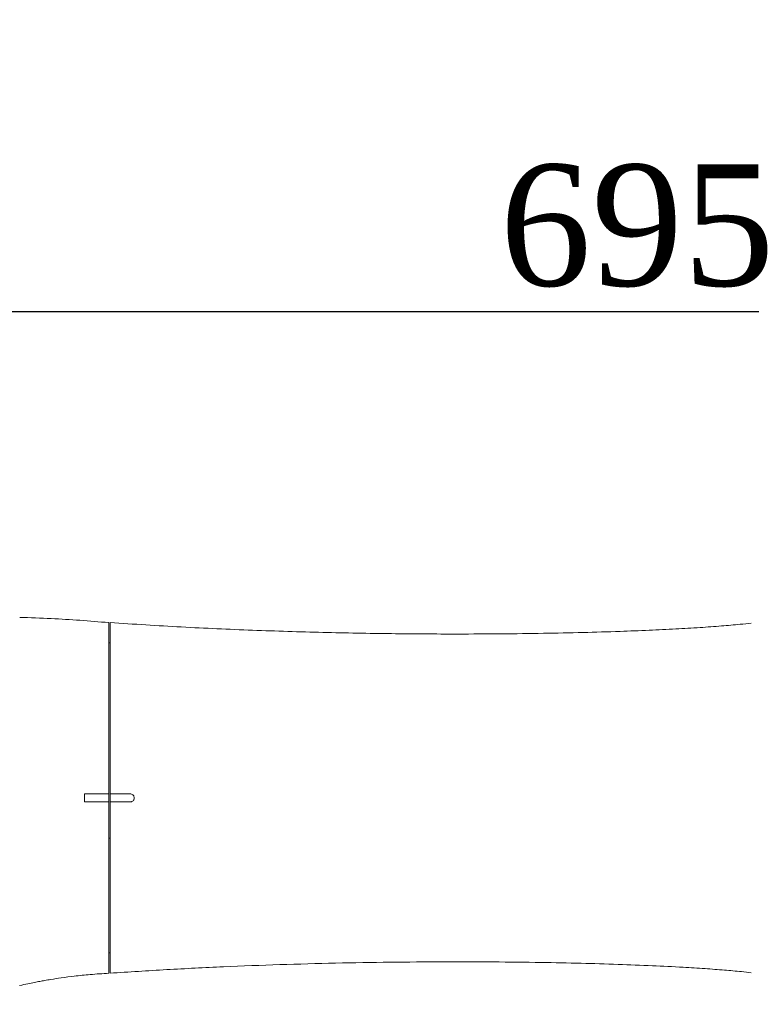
# Model space of a CAD drawing. Header units: millimetres. Extents: x 739 to 2567, y 424 to 1289.
# Tile 36 of 58: x 2017 to 2044, y 1183 to 1220. Entities that reach past the tile are written whole.
import ezdxf

# ---------------------------------------------------------------- set-up
doc = ezdxf.new("R2010")
doc.units = ezdxf.units.MM
doc.header["$PDSIZE"] = -1
doc.layers.add('5', color=7, linetype='Continuous', lineweight=35)
doc.styles.add('SLDTEXTSTYLE0', font='TXT', dxfattribs={"width": 0.7})
doc.styles.get("Standard").update_dxf_attribs({"font": 'times.ttf'})
doc.dimstyles.new('SLDDIMSTYLE3', dxfattribs={"dimtxt": 3.5, "dimasz": 2.4, "dimexe": 0, "dimexo": 0.0625, "dimgap": 0.875, "dimtad": 2, "dimlfac": 2, "dimrnd": 1e-09, "dimzin": 12, "dimdsep": 46, "dimtxsty": 'SLDTEXTSTYLE0', "dimsah": 1, "dimcen": 0.09, "dimadec": 0, "dimazin": 3, "dimtfac": 1, "dimtdec": 3, "dimtofl": 0, "dimtmove": 0, "dimatfit": 3, "dimfxl": 1, "dimfrac": 2, "dimtolj": 1, "dimtzin": 12, "dimarcsym": 0})

# ---------------------------------------------------------------- blocks, each defined once
blk = doc.blocks.new('*D124')
at = {"layer": '5', "color": 0, "lineweight": -2}
for p, q in [((2004.999, 1190.859), (2004.999, 1208.821)), ((2072.099, 1208.821), (2007.399, 1208.821)), ((2074.499, 1190.859), (2074.499, 1208.821))]:
    blk.add_line(p, q, dxfattribs=at)
at = {"layer": '5', "color": 0}
for points in [[(2007.399, 1209.221), (2007.399, 1208.421), (2004.999, 1208.821)], [(2072.099, 1208.421), (2072.099, 1209.221), (2074.499, 1208.821)]]:
    blk.add_solid(points, dxfattribs=at)
at = {"layer": 'Defpoints', "color": 0}
for p in [(2004.999, 1208.821), (2004.999, 1190.797), (2074.499, 1190.797)]:
    blk.add_point(p, dxfattribs=at)
at = {"layer": '5', "color": 0, "lineweight": 5, "insert": (2039.749, 1214.287), "char_height": 4.5, "attachment_point": 2}
blk.add_mtext('\\A1;695', dxfattribs=at)
blk = doc.blocks.new('*D126')
at = {"layer": '5', "color": 0, "lineweight": -2}
for p, q in [((2005.062, 1251.877), (2144.149, 1251.877)), ((2144.149, 1249.477), (2144.149, 1082.197)), ((2011.062, 1079.797), (2144.149, 1079.797))]:
    blk.add_line(p, q, dxfattribs=at)
at = {"layer": '5', "color": 0}
for points in [[(2144.549, 1249.477), (2143.749, 1249.477), (2144.149, 1251.877)], [(2143.749, 1082.197), (2144.549, 1082.197), (2144.149, 1079.797)]]:
    blk.add_solid(points, dxfattribs=at)
at = {"layer": 'Defpoints', "color": 0}
for p in [(2004.999, 1251.877), (2011, 1079.797), (2144.149, 1079.797)]:
    blk.add_point(p, dxfattribs=at)
at = {"layer": '5', "color": 0, "lineweight": 5, "insert": (2138.683, 1165.837), "char_height": 4.5, "attachment_point": 2, "rotation": 90}
blk.add_mtext('\\A1;1720.8', dxfattribs=at)

msp = doc.modelspace()

# ---------------------------------------------------------------- linework, layer by layer
at = {"color": 7, "linetype": 'Continuous', "lineweight": 5}
for p, q in [((2020.149062, 1197.296605), (2020.149062, 1190.946605)), ((2020.199062, 1197.296605), (2020.199062, 1190.946605)), ((2020.199062, 1196.546605), (2020.149062, 1196.546605)), ((2019.249062, 1190.646605), (2019.249062, 1190.946605)), ((2020.149062, 1190.946605), (2019.249062, 1190.946605)), ((2020.149062, 1190.646605), (2020.149062, 1190.946605)), ((2020.199062, 1190.946605), (2020.949062, 1190.946605)), ((2020.199062, 1190.646605), (2020.199062, 1190.946605)), ((2019.249062, 1190.646605), (2020.149062, 1190.646605)), ((2020.149062, 1190.646605), (2020.149062, 1184.296605)), ((2020.949062, 1190.646605), (2020.199062, 1190.646605)), ((2020.199062, 1190.646605), (2020.199062, 1184.296605)), ((2020.149062, 1185.046605), (2020.199062, 1185.046605))]:
    msp.add_line(p, q, dxfattribs=at)
at = {"color": 8, "linetype": 'Continuous', "lineweight": 5}
msp.add_line((2020.149062, 1189.308395), (2020.199062, 1189.308395), dxfattribs=at)
at = {"color": 7, "linetype": 'Continuous', "lineweight": 5}
for points, knots in [([(2020.149062, 1197.296605), (2019.439562, 1197.354568), (2018.340809, 1197.444332), (2017.239098, 1197.47939), (2016.848796, 1197.49181)], [0, 0, 0, 0, 0.645731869, 1, 1, 1, 1]), ([(2043.983054, 1197.27826), (2043.845854, 1197.26257), (2043.478751, 1197.220589), (2042.844591, 1197.167618), (2042.048517, 1197.110388), (2041.152437, 1197.058261), (2040.163374, 1197.010755), (2039.016744, 1196.966265), (2037.710593, 1196.92734), (2036.244452, 1196.896721), (2034.690819, 1196.877435), (2032.812645, 1196.869651), (2030.605813, 1196.882832), (2028.073553, 1196.928425), (2025.474647, 1197.009662), (2022.841687, 1197.125677), (2021.080274, 1197.239607), (2020.199062, 1197.296605)], [0, 0, 0, 0, 0.0174022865, 0.0465630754, 0.0801854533, 0.1179851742, 0.1596763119, 0.2049720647, 0.2625931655, 0.3243516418, 0.3897769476, 0.4583988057, 0.5610435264, 0.6678860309, 0.7775632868, 0.8887178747, 1, 1, 1, 1]), ([(2020.949062, 1190.946605), (2020.965939, 1190.944945), (2020.999693, 1190.941626), (2021.044632, 1190.915724), (2021.07876, 1190.877585), (2021.098233, 1190.830017), (2021.100889, 1190.778797), (2021.086453, 1190.729585), (2021.056548, 1190.687889), (2021.014588, 1190.658582), (2020.976411, 1190.647499), (2020.954354, 1190.646778), (2020.949062, 1190.646605)], [0, 0, 0, 0, 0.107560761, 0.215127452, 0.322552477, 0.4298413, 0.537065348, 0.644269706, 0.751482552, 0.858740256, 0.966105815, 1, 1, 1, 1]), ([(2020.199062, 1184.296605), (2020.899709, 1184.342668), (2022.301744, 1184.434844), (2024.402603, 1184.537754), (2026.490452, 1184.617687), (2028.548922, 1184.673632), (2030.561406, 1184.708047), (2032.511355, 1184.722481), (2034.382204, 1184.718729), (2036.092797, 1184.69927), (2037.636765, 1184.66772), (2039.009537, 1184.627464), (2040.272837, 1184.578273), (2041.346752, 1184.524681), (2042.238846, 1184.470012), (2042.958549, 1184.416311), (2043.530215, 1184.367227), (2043.860576, 1184.329206), (2043.981788, 1184.315256)], [0, 0, 0, 0, 0.088491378, 0.177076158, 0.265076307, 0.351810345, 0.436594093, 0.518741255, 0.597563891, 0.672372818, 0.734336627, 0.792187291, 0.845454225, 0.89366719, 0.927697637, 0.9580915, 0.984623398, 1, 1, 1, 1]), ([(2016.845428, 1183.841623), (2016.947769, 1183.864065), (2017.133627, 1183.90482), (2017.385177, 1183.955126), (2017.591925, 1183.994247), (2017.792651, 1184.030236), (2018.055697, 1184.07461), (2018.42234, 1184.130631), (2018.906667, 1184.193546), (2019.493181, 1184.255069), (2019.919188, 1184.282047), (2020.149062, 1184.296605)], [0, 0, 0, 0, 0.094146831, 0.170977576, 0.230506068, 0.283220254, 0.354217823, 0.470207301, 0.616474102, 0.793048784, 1, 1, 1, 1])]:
    msp.add_open_spline(points, degree=3, knots=knots, dxfattribs=at)
at = {"layer": '5', "lineweight": 5}
msp.add_arc((2004.999062, 1127.796605), 124.080311, 315, 195, dxfattribs=at)

# ---------------------------------------------------------------- dimensions: what is measured, and where the dimension line sits
at = {"layer": '5', "color": 3, "lineweight": 5}
dim = msp.add_linear_dim(base=(2144.149062, 1079.796605), p1=(2004.999062, 1251.876916), p2=(2010.999747, 1079.796605), angle=90, text='1720.8', dimstyle='SLDDIMSTYLE3', override={"dimtxt": 4.5, "dimgap": 0.875, "dimtad": 1, "dimdec": 0, "dimlfac": 2, "dimpost": '<>', "dimtxsty": 'Standard', "dimse1": 0, "dimse2": 0, "dimsd1": 0, "dimsd2": 0, "dimtofl": 0, "dimtvp": 0.1, "dimfrac": 0}, dxfattribs=at)
dim.commit()
dim.dimension.update_dxf_attribs({"geometry": '*D126', "text_midpoint": (2144.149062, 1165.83676), "dimtype": 160})
at = {"layer": '5', "color": 1, "lineweight": 5}
dim = msp.add_linear_dim(base=(2004.999062, 1208.821329), p1=(2074.499062, 1190.796605), p2=(2004.999062, 1190.796605), text='695', dimstyle='SLDDIMSTYLE3', override={"dimtxt": 4.5, "dimtad": 1, "dimdec": 0, "dimpost": '<>', "dimtxsty": 'Standard', "dimtvp": 0.1, "dimfrac": 0}, dxfattribs=at)
dim.commit()
dim.dimension.update_dxf_attribs({"geometry": '*D124', "text_midpoint": (2039.749062, 1208.821329), "dimtype": 160})

doc.saveas('drawing.dxf')
